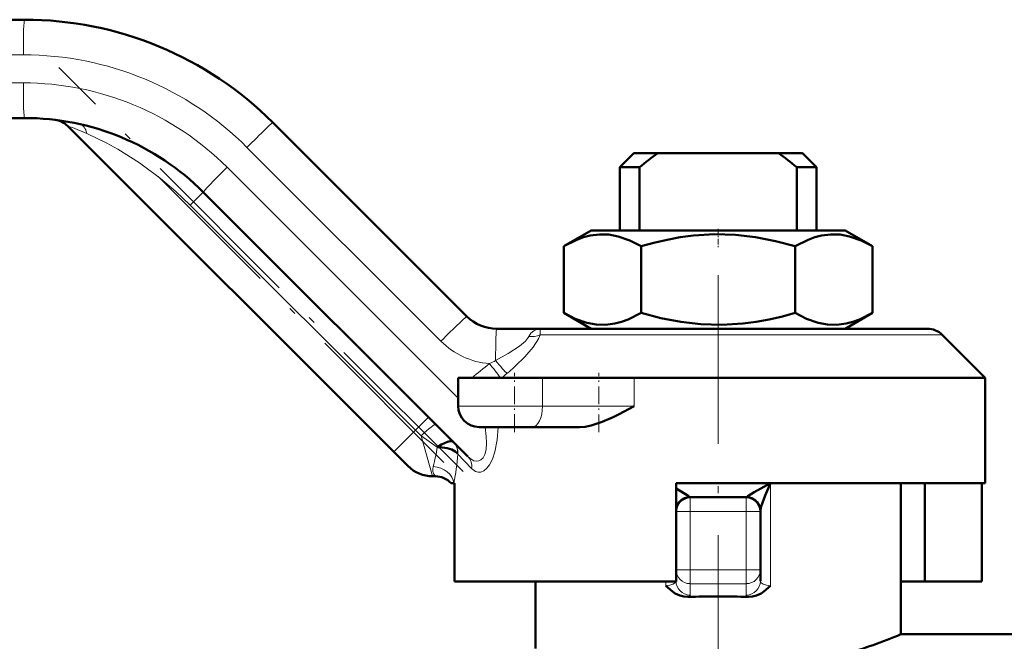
# Model space of a CAD drawing. Extents: x -1358 to 1757, y -1552 to 637.
# Tile 41 of 98: x -1224 to -1154, y -168 to -124. Entities that reach past the tile are written whole.
import ezdxf

# ---------------------------------------------------------------- set-up
doc = ezdxf.new("R2010")
doc.units = 0
doc.linetypes.add('DASHDOT', pattern=[18.5, 12, -3, 0.5, -3])

msp = doc.modelspace()

# ---------------------------------------------------------------- linework, layer by layer
at = {"color": 7, "lineweight": 50}
for p, q in [((-1297.718, -123.68), (-1224.081, -123.68)), ((-1224.081, -130.68), (-1297.797, -130.68)), ((-1197.807, -154.448), (-1221.013, -131.242)), ((-1206.404, -131.002), (-1192.605, -144.801)), ((-1180.726, -133.18), (-1181.726, -134.18)), ((-1180.726, -133.18), (-1179.011, -133.18)), ((-1170.441, -133.18), (-1179.011, -133.18)), ((-1170.441, -133.18), (-1168.726, -133.18)), ((-1168.726, -133.18), (-1167.726, -134.18)), ((-1181.726, -134.18), (-1180.326, -134.18)), ((-1181.726, -134.18), (-1181.726, -138.68)), ((-1180.326, -138.68), (-1180.326, -134.18)), ((-1169.126, -134.18), (-1167.726, -134.18)), ((-1169.126, -138.68), (-1169.126, -134.18)), ((-1167.726, -134.18), (-1167.726, -138.68)), ((-1192.53, -154.775), (-1211.353, -135.952)), ((-1183.751, -138.68), (-1185.696, -139.803)), ((-1170.214, -138.68), (-1183.751, -138.68)), ((-1165.701, -138.68), (-1170.214, -138.68)), ((-1165.701, -138.68), (-1163.756, -139.803)), ((-1185.696, -139.803), (-1185.696, -144.557)), ((-1180.211, -139.803), (-1180.211, -144.557)), ((-1169.241, -139.803), (-1169.241, -144.557)), ((-1163.756, -139.803), (-1163.756, -144.557)), ((-1183.751, -145.68), (-1185.696, -144.557)), ((-1165.701, -145.68), (-1163.756, -144.557)), ((-1190.483, -145.68), (-1187.361, -145.68)), ((-1159.847, -145.68), (-1187.361, -145.68)), ((-1158.787, -146.119), (-1155.726, -149.18)), ((-1193.226, -151.18), (-1193.226, -149.18)), ((-1187.22, -149.18), (-1193.226, -149.18)), ((-1187.22, -149.18), (-1180.696, -149.18)), ((-1155.726, -149.18), (-1180.696, -149.18)), ((-1155.726, -156.68), (-1155.726, -149.18)), ((-1191.726, -152.68), (-1187.973, -152.68)), ((-1184.597, -152.68), (-1187.973, -152.68)), ((-1193.565, -153.741), (-1193.557, -153.748)), ((-1196.807, -155.448), (-1197.807, -154.448)), ((-1194.844, -156.18), (-1195.04, -156.18)), ((-1193.726, -156.68), (-1193.521, -156.68)), ((-1193.488, -156.68), (-1193.521, -156.68)), ((-1193.488, -163.68), (-1193.488, -156.68)), ((-1177.726, -156.68), (-1177.726, -163.68)), ((-1155.726, -156.68), (-1177.726, -156.68)), ((-1161.726, -167.43), (-1161.726, -156.68)), ((-1160.029, -163.68), (-1160.029, -156.68)), ((-1155.964, -163.68), (-1155.964, -156.68)), ((-1172.726, -157.68), (-1176.726, -157.68)), ((-1177.726, -158.679), (-1177.726, -158.632)), ((-1171.726, -158.68), (-1171.726, -158.632)), ((-1171.726, -162.841), (-1171.726, -158.68)), ((-1171.726, -163.649), (-1171.726, -162.841)), ((-1177.726, -163.68), (-1193.488, -163.68)), ((-1187.726, -163.68), (-1187.726, -168.43)), ((-1177.726, -163.423), (-1177.726, -163.649)), ((-1160.029, -163.68), (-1161.726, -163.68)), ((-1160.029, -163.68), (-1155.964, -163.68)), ((-1161.726, -167.43), (-1153.726, -167.43))]:
    msp.add_line(p, q, dxfattribs=at)
at = {"color": 7, "lineweight": 18}
for p, q in [((-1224.158, -126.18), (-1297.795, -126.18)), ((-1297.873, -128.18), (-1224.158, -128.18)), ((-1194.449, -146.569), (-1208.248, -132.77)), ((-1209.662, -134.184), (-1193.226, -150.62)), ((-1212.281, -136.88), (-1211.353, -135.952)), ((-1196.261, -152.901), (-1212.281, -136.88)), ((-1158.787, -146.119), (-1187.383, -146.119)), ((-1187.22, -151.18), (-1187.22, -149.18)), ((-1180.696, -151.18), (-1180.696, -149.18)), ((-1187.22, -151.18), (-1193.226, -151.18)), ((-1187.22, -151.18), (-1180.696, -151.18)), ((-1196.261, -152.901), (-1195.333, -151.973)), ((-1197.807, -154.448), (-1196.261, -152.901)), ((-1195.863, -153.299), (-1196.261, -152.901)), ((-1194.711, -154.105), (-1195.863, -153.299)), ((-1195.863, -153.299), (-1195.04, -156.18)), ((-1193.238, -154.596), (-1193.268, -154.551)), ((-1192.271, -155.624), (-1193.238, -154.596)), ((-1171.012, -156.68), (-1171.012, -163.987)), ((-1176.726, -157.68), (-1176.726, -158.68)), ((-1172.726, -158.68), (-1172.726, -157.68)), ((-1176.726, -158.68), (-1177.726, -158.68)), ((-1172.726, -158.68), (-1176.726, -158.68)), ((-1176.726, -162.841), (-1176.726, -158.68)), ((-1171.726, -158.68), (-1172.726, -158.68)), ((-1172.726, -162.841), (-1172.726, -158.68)), ((-1177.726, -162.841), (-1176.726, -162.841)), ((-1176.726, -162.841), (-1172.726, -162.841)), ((-1176.726, -163.826), (-1176.726, -162.841)), ((-1171.726, -162.841), (-1172.726, -162.841)), ((-1172.726, -163.826), (-1172.726, -162.841)), ((-1178.44, -163.68), (-1178.44, -163.987)), ((-1176.726, -163.826), (-1176.726, -164.634)), ((-1176.726, -163.826), (-1172.726, -163.826)), ((-1172.726, -164.634), (-1172.726, -163.826))]:
    msp.add_line(p, q, dxfattribs=at)
at = {"color": 7, "linetype": 'DASHDOT', "lineweight": 18}
for p, q in [((-1192.868, -155.851), (-1221.644, -127.076)), ((-1194.234, -155.192), (-1214.573, -134.854)), ((-1174.726, -141.874), (-1174.726, -174.072))]:
    msp.add_line(p, q, dxfattribs=at)
at = {"color": 7, "linetype": 'DASHDOT', "lineweight": 18, "ltscale": 0.033697}
msp.add_line((-1174.726, -138.567), (-1174.726, -139.915), dxfattribs=at)
at = {"color": 7, "linetype": 'DASHDOT', "lineweight": 18, "ltscale": 0.105015}
msp.add_line((-1189.226, -153.03), (-1189.226, -148.83), dxfattribs=at)
at = {"color": 7, "linetype": 'DASHDOT', "lineweight": 18, "ltscale": 0.105213}
msp.add_line((-1183.209, -153.038), (-1183.209, -148.829), dxfattribs=at)
at = {"color": 7, "linetype": 'DASHDOT', "lineweight": 18, "ltscale": 0.124842}
for p, q in [((-1176.726, -158.264), (-1176.726, -163.257)), ((-1172.726, -158.264), (-1172.726, -163.257))]:
    msp.add_line(p, q, dxfattribs=at)
at = {"color": 7, "linetype": 'DASHDOT', "lineweight": 18, "ltscale": 0.119998}
msp.add_line((-1177.126, -158.68), (-1172.326, -158.68), dxfattribs=at)
at = {"color": 7, "linetype": 'DASHDOT', "lineweight": 18, "ltscale": 0.120016}
msp.add_line((-1172.326, -162.841), (-1177.127, -162.841), dxfattribs=at)
at = {"color": 7, "lineweight": 18}
for points in [[(-1212.281, -136.88), (-1213.317, -135.899), (-1214.4, -134.979), (-1215.905, -133.86), (-1217.442, -132.888), (-1218.214, -132.461), (-1219.647, -131.773)], [(-1188.196, -146.229), (-1188.043, -145.991), (-1187.842, -145.817), (-1187.659, -145.728), (-1187.361, -145.68)], [(-1187.361, -145.68), (-1187.369, -145.683), (-1187.373, -145.688), (-1187.382, -145.705), (-1187.392, -145.752), (-1187.383, -146.119)], [(-1190.559, -147.947), (-1189.656, -147.447), (-1188.854, -146.916), (-1188.441, -146.558), (-1188.285, -146.375), (-1188.196, -146.229)], [(-1187.383, -146.119), (-1187.508, -146.409), (-1187.882, -146.99), (-1188.47, -147.674), (-1189.165, -148.352)], [(-1192.53, -154.775), (-1192.298, -154.969), (-1192.102, -155.071), (-1191.903, -155.111), (-1191.751, -155.09), (-1191.61, -155.02), (-1191.455, -154.858), (-1191.337, -154.629), (-1191.243, -154.264), (-1191.207, -153.834), (-1191.221, -153.36), (-1191.308, -152.68)], [(-1190.389, -152.68), (-1190.446, -153.58), (-1190.605, -154.443), (-1190.776, -154.959), (-1190.988, -155.369)], [(-1190.988, -155.369), (-1191.179, -155.615), (-1191.395, -155.792), (-1191.602, -155.878), (-1191.807, -155.888), (-1191.998, -155.831), (-1192.271, -155.624)], [(-1177.73, -163.68), (-1177.768, -163.75), (-1177.949, -163.871), (-1178.175, -163.943), (-1178.44, -163.987)], [(-1171.726, -163.649), (-1171.704, -163.723), (-1171.665, -163.771), (-1171.532, -163.858), (-1171.294, -163.939), (-1171.012, -163.987)]]:
    msp.add_lwpolyline(points, dxfattribs=at)
at = {"color": 7, "lineweight": 50}
for points in [[(-1180.211, -139.803), (-1181.018, -139.392), (-1181.838, -139.103), (-1182.501, -138.979), (-1183.167, -138.96), (-1183.831, -139.047), (-1184.303, -139.171), (-1184.772, -139.342), (-1185.696, -139.803)], [(-1169.241, -139.803), (-1170.641, -139.44), (-1172.062, -139.166), (-1173.498, -139), (-1174.991, -138.956), (-1176.482, -139.047), (-1177.426, -139.171), (-1178.363, -139.342), (-1179.292, -139.555), (-1180.211, -139.803)], [(-1163.756, -139.803), (-1164.563, -139.392), (-1165.383, -139.103), (-1166.046, -138.979), (-1166.712, -138.96), (-1167.377, -139.047), (-1167.849, -139.171), (-1168.317, -139.342), (-1169.241, -139.803)], [(-1185.696, -144.557), (-1184.889, -144.968), (-1184.069, -145.256), (-1183.406, -145.381), (-1182.74, -145.4), (-1182.075, -145.313), (-1181.604, -145.188), (-1181.135, -145.017), (-1180.211, -144.557)], [(-1180.211, -144.557), (-1178.811, -144.92), (-1177.39, -145.194), (-1175.954, -145.36), (-1174.461, -145.403), (-1172.97, -145.313), (-1172.026, -145.188), (-1171.089, -145.017), (-1170.16, -144.805), (-1169.241, -144.557)], [(-1169.241, -144.557), (-1168.434, -144.968), (-1167.614, -145.256), (-1166.951, -145.381), (-1166.286, -145.4), (-1165.621, -145.313), (-1165.149, -145.188), (-1164.68, -145.017), (-1163.756, -144.557)], [(-1180.696, -151.18), (-1181.818, -151.781), (-1182.197, -151.971), (-1182.973, -152.315), (-1183.773, -152.573), (-1184.184, -152.651), (-1184.597, -152.68)], [(-1193.565, -153.741), (-1193.623, -153.701), (-1193.79, -153.68), (-1193.982, -153.718), (-1194.409, -153.91), (-1194.711, -154.105)], [(-1193.268, -154.551), (-1193.433, -154.409), (-1193.685, -154.286), (-1194.005, -154.191), (-1194.516, -154.115), (-1194.711, -154.105)], [(-1172.694, -157.656), (-1172.677, -157.637), (-1172.62, -157.589), (-1172.169, -157.307), (-1171.012, -156.68)], [(-1171.726, -158.632), (-1171.686, -158.425), (-1171.661, -158.339), (-1171.374, -157.544), (-1171.012, -156.68)], [(-1176.758, -157.656), (-1176.781, -157.631), (-1176.864, -157.566), (-1177.365, -157.26), (-1177.726, -157.06)], [(-1177.726, -158.632), (-1177.702, -158.419), (-1177.629, -158.213), (-1177.5, -158.014), (-1177.326, -157.851), (-1177.12, -157.734), (-1176.758, -157.656)], [(-1171.726, -158.632), (-1171.75, -158.419), (-1171.823, -158.213), (-1171.952, -158.014), (-1172.126, -157.851), (-1172.332, -157.734), (-1172.694, -157.656)], [(-1176.88, -164.769), (-1177.166, -164.749), (-1177.444, -164.675), (-1177.776, -164.518), (-1177.976, -164.387), (-1178.44, -163.987)], [(-1172.572, -164.769), (-1172.286, -164.749), (-1172.008, -164.675), (-1171.676, -164.518), (-1171.476, -164.387), (-1171.012, -163.987)]]:
    msp.add_lwpolyline(points, dxfattribs=at)
for centre, radius, start, end in [((-1224.081, -148.68), 25, 45, 90), ((-1224.081, -148.68), 18, 45, 90), ((-1222.074, -132.302), 1.5, 45, 83.01228), ((-1161.246, -157.892), 30.435, 125.71164, 128.82229), ((-1188.211, -157.898), 30.443, 51.17814, 54.28801), ((-1190.483, -142.68), 3, 225, 270), ((-1159.847, -147.18), 1.5, 44.99984, 90), ((-1191.726, -151.18), 1.5, 180.00001, 270), ((-1195.04, -153.68), 2.5, 225, 270), ((-1194.844, -157.68), 1.5, 41.81032, 90), ((-1176.726, -158.68), 1, 90, 180.00001), ((-1172.726, -158.68), 1, 0, 90), ((-1174.726, -237.976), 73.238, 88.31459, 91.68541), ((-1178.024, -128.165), 42.512, 286.81523, 292.54241)]:
    msp.add_arc(centre, radius, start, end, dxfattribs=at)
at = {"color": 7, "lineweight": 18}
for centre, radius, start, end in [((-1224.158, -148.68), 22.5, 45.00003, 89.99995), ((-1224.158, -148.68), 20.5, 45.00008, 89.99996), ((-1227.129, -148.995), 18.778, 66.51979, 70.99327), ((-1187.997, -144.609), 1.631, 262.98624, 292.1326), ((-1190.56, -142.68), 5.5, 225, 265.45557), ((-1114.338, -244.702), 123.273, 128.45127, 129.20542), ((-1201.045, -127.256), 23.196, 295.67235, 296.87366), ((-1219.563, -171.028), 36.591, 36.66255, 38.67355), ((-1207.217, -128.394), 26.911, 310.46485, 312.13011), ((-1205.751, -129.994), 24.742, 309.15741, 310.28605), ((-1205.425, -152.527), 10.83, 344.17852, 351.62232), ((-1194.35, -154.53), 1.114, 356.62354, 44.66191), ((-1194.312, -154.471), 1.046, 355.6368, 43.76887), ((-1216.009, -152.553), 22.863, 349.60095, 354.87414), ((-1194.323, -155.692), 0.713, 162.69683, 223.12604), ((-1176.718, -157.637), 0.0444, 205.35445, 258.97429), ((-1172.734, -157.637), 0.0444, 281.02571, 334.64555)]:
    msp.add_arc(centre, radius, start, end, dxfattribs=at)
for centre, major_axis, ratio, start_param, end_param in [((-1224.081, -126.18), (0, -2.5), 0.030539, 3.141593, 4.712389), ((-1224.081, -128.18), (0, 2.5), 0.030539, 1.570796, 3.141593), ((-1220.457, -132.583), (-0.329, -1.463), 0.534507, 2.272445, 3.141577), ((-1208.171, -132.77), (-1.768, -1.768), 0.021599, 3.141593, 4.733985), ((-1209.586, -134.184), (1.768, 1.768), 0.021599, 1.592392, 3.141593), ((-1194.372, -146.569), (-1.768, -1.768), 0.021599, 3.141593, 4.733985), ((-1190.483, -148.18), (0, 2.5), 0.030539, 0, 1.477634), ((-1190.605, -147.808), (0.959, -1.153), 0.036281, 4.803472, 5.848954), ((-1187.973, -151.18), (0, -1.5), 0.50139, 0, 1.570796), ((-1195.863, -153.564), (1.061, 1.061), 0.125988, 0, 1.445468), ((-1193.379, -155.624), (0.849, 0.849), 0.862084, 5.423857, 6.283185), ((-1195.005, -156.68), (1.472, -0.29), 0.794456, 0.243357, 1.726235), ((-1176.726, -162.841), (1, 0), 0.984808, 3.141593, 4.712389), ((-1172.726, -162.841), (-1, 0), 0.984808, 1.570796, 3.141593), ((-1176.726, -163.649), (1, 0), 0.984808, 3.141593, 4.712389), ((-1172.726, -163.649), (1, 0), 0.984808, 4.712389, 6.283185), ((-1178.724, -164.634), (1.998, 0), 0.176414, 5.887895, 6.283179), ((-1171.261, -164.652), (1.465, -0.019), 0.204651, 3.144118, 3.606683)]:
    msp.add_ellipse(centre, major_axis=major_axis, ratio=ratio, start_param=start_param, end_param=end_param, dxfattribs=at)

doc.saveas('drawing.dxf')
